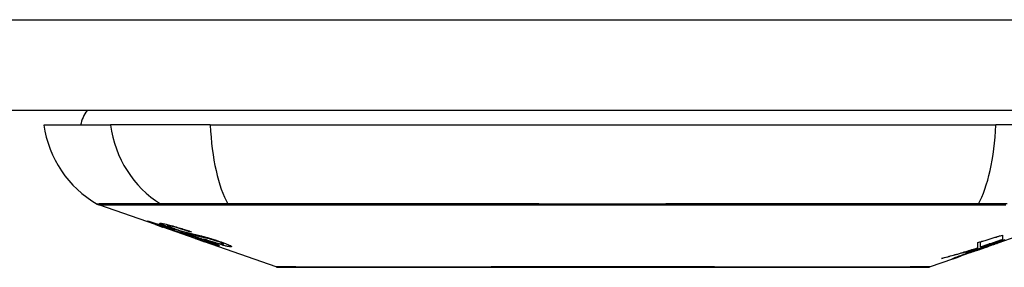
# Model space of a CAD drawing. Header units: inches. Extents: x 20 to 683, y 61 to 320.
# Tile 33 of 256: x 127.613 to 128.687, y 61.013 to 61.283. Entities that reach past the tile are written whole.
import ezdxf

# ---------------------------------------------------------------- set-up
doc = ezdxf.new("R2010")
doc.units = ezdxf.units.IN
doc.header["$MEASUREMENT"] = 0
doc.layers.add('Visible Edges(ANSI)', color=7, linetype='Continuous', lineweight=25)
doc.layers.add('Visible Tangent Edges(ANSI)', color=7, linetype='Continuous', lineweight=25)

msp = doc.modelspace()

# ---------------------------------------------------------------- linework, layer by layer
at = {"layer": 'Visible Edges(ANSI)'}
for p, q in [((164.0518, 61.1836), (92.4468, 61.1836)), ((127.6391, 61.1679), (127.7119, 61.1679)), ((127.8207, 61.1679), (127.7119, 61.1679)), ((127.8207, 61.1679), (128.678, 61.1679)), ((128.7868, 61.1679), (128.678, 61.1679)), ((127.7608, 61.0594), (127.699, 61.081)), ((127.7608, 61.0594), (127.7686, 61.0566)), ((127.7612, 61.06), (127.7612, 61.0608)), ((127.7686, 61.0566), (127.769, 61.0565)), ((127.8041, 61.0442), (127.769, 61.0565)), ((127.7744, 61.0579), (127.7744, 61.0592)), ((127.7818, 61.0537), (127.7818, 61.054)), ((128.6785, 61.0386), (128.7448, 61.0618)), ((127.7984, 61.0515), (127.7984, 61.0521)), ((127.8046, 61.044), (127.8143, 61.0406)), ((128.6856, 61.0425), (128.6772, 61.0396)), ((128.6851, 61.0479), (128.6851, 61.0429)), ((127.8925, 61.0133), (127.8143, 61.0406)), ((127.8216, 61.0393), (127.8216, 61.0401)), ((127.8352, 61.0382), (127.8352, 61.0395)), ((128.6785, 61.0386), (128.6371, 61.0241)), ((128.6571, 61.0328), (128.6571, 61.0336)), ((128.6578, 61.0317), (128.6578, 61.032)), ((128.6578, 61.0317), (128.6578, 61.0314)), ((128.6583, 61.034), (128.6583, 61.0397)), ((128.6611, 61.0348), (128.6611, 61.0405)), ((128.6699, 61.0357), (128.6699, 61.036)), ((128.6768, 61.0381), (128.6768, 61.0382)), ((128.6772, 61.0396), (128.6772, 61.0398)), ((128.6798, 61.0391), (128.6798, 61.0395)), ((128.682, 61.0403), (128.682, 61.0411)), ((128.6306, 61.0218), (128.6062, 61.0133)), ((128.6306, 61.0218), (128.6306, 61.0218)), ((128.6403, 61.0253), (128.6328, 61.0226)), ((128.6328, 61.0226), (128.6328, 61.0232)), ((128.6384, 61.0247), (128.6384, 61.0253)), ((128.6503, 61.0292), (128.6503, 61.0295)), ((128.6503, 61.0287), (128.6503, 61.0292))]:
    msp.add_line(p, q, dxfattribs=at)
at = {"layer": 'Visible Edges(ANSI)', "flags": 128}
for points in [[(127.7711, 61.0561), (127.7699, 61.0565), (127.7688, 61.0569), (127.7676, 61.0573), (127.7665, 61.0577), (127.7654, 61.0581), (127.7644, 61.0584), (127.7633, 61.0588), (127.7623, 61.0592), (127.7613, 61.0595), (127.7603, 61.0599), (127.7593, 61.0602), (127.7583, 61.0606), (127.7574, 61.061), (127.7565, 61.0613), (127.7557, 61.0616), (127.755, 61.0619), (127.7544, 61.0621), (127.7538, 61.0623), (127.7533, 61.0625), (127.7529, 61.0627), (127.7525, 61.0629), (127.7523, 61.0631), (127.7524, 61.0631), (127.7527, 61.0631)], [(127.7527, 61.0631), (127.7535, 61.0629), (127.7546, 61.0627), (127.7557, 61.0624), (127.757, 61.062), (127.7581, 61.0617), (127.7591, 61.0614), (127.7603, 61.061), (127.7616, 61.0606), (127.763, 61.0602), (127.7645, 61.0598), (127.766, 61.0593), (127.7674, 61.0588), (127.7689, 61.0583), (127.7702, 61.0579), (127.7715, 61.0575), (127.7727, 61.0571), (127.7739, 61.0567), (127.7751, 61.0563), (127.7763, 61.0559), (127.7775, 61.0555), (127.7787, 61.0551), (127.7799, 61.0547), (127.7811, 61.0543), (127.7823, 61.0539)], [(127.7616, 61.06), (127.7614, 61.06), (127.7613, 61.06), (127.7612, 61.06), (127.7612, 61.06), (127.7613, 61.0599), (127.7614, 61.0599), (127.7615, 61.0598), (127.7618, 61.0597), (127.7621, 61.0596), (127.7624, 61.0594), (127.7629, 61.0592), (127.7634, 61.059), (127.764, 61.0588), (127.7647, 61.0585), (127.7654, 61.0582), (127.7662, 61.058), (127.7669, 61.0577), (127.7675, 61.0575), (127.7682, 61.0573), (127.7688, 61.057), (127.7695, 61.0568), (127.7702, 61.0566), (127.7709, 61.0563), (127.7716, 61.0561)], [(127.7818, 61.0537), (127.7805, 61.0541), (127.7792, 61.0546), (127.7779, 61.055), (127.7766, 61.0554), (127.7754, 61.0558), (127.7741, 61.0562), (127.7729, 61.0566), (127.7718, 61.057), (127.7707, 61.0574), (127.7696, 61.0577), (127.7685, 61.058), (127.7676, 61.0583), (127.7667, 61.0586), (127.7659, 61.0588), (127.7652, 61.0591), (127.7646, 61.0592), (127.764, 61.0594), (127.7635, 61.0595), (127.763, 61.0597), (127.7627, 61.0598), (127.7623, 61.0598), (127.762, 61.0599), (127.7618, 61.06), (127.7616, 61.06)], [(127.781, 61.0546), (127.7782, 61.0556), (127.7756, 61.0565), (127.7734, 61.0574), (127.7717, 61.058), (127.7705, 61.0585), (127.7695, 61.0589), (127.7686, 61.0592), (127.7678, 61.0596), (127.7672, 61.0599), (127.7666, 61.0601), (127.7662, 61.0603), (127.7659, 61.0605), (127.7657, 61.0606), (127.7656, 61.0607), (127.7655, 61.0608), (127.7655, 61.0609), (127.7656, 61.0609), (127.7657, 61.0609), (127.7658, 61.0609), (127.7659, 61.061), (127.7662, 61.0609), (127.7664, 61.0609), (127.7667, 61.0609), (127.767, 61.0608)], [(127.767, 61.0608), (127.7678, 61.0607), (127.7688, 61.0605), (127.7699, 61.0603), (127.7711, 61.06), (127.7724, 61.0597), (127.7738, 61.0594), (127.7752, 61.0591), (127.7766, 61.0587), (127.7782, 61.0583), (127.7798, 61.0578), (127.7816, 61.0573), (127.7834, 61.0568), (127.7851, 61.0563), (127.7867, 61.0558), (127.7883, 61.0553), (127.7897, 61.0549), (127.791, 61.0545), (127.7924, 61.0541), (127.7937, 61.0536), (127.795, 61.0532), (127.7963, 61.0528), (127.7976, 61.0524), (127.7989, 61.0519), (127.8002, 61.0515)], [(127.791, 61.0493), (127.7903, 61.0496), (127.7895, 61.0498), (127.7886, 61.0501), (127.7878, 61.0504), (127.7868, 61.0507), (127.7859, 61.051), (127.7848, 61.0513), (127.7838, 61.0517), (127.7828, 61.052), (127.7819, 61.0523), (127.7809, 61.0526), (127.7801, 61.0529), (127.7793, 61.0532), (127.7785, 61.0535), (127.7778, 61.0537), (127.7771, 61.054), (127.7763, 61.0542), (127.7756, 61.0545), (127.7748, 61.0547), (127.7741, 61.055), (127.7734, 61.0553), (127.7726, 61.0555), (127.7719, 61.0558), (127.7711, 61.0561)], [(127.7716, 61.0561), (127.7723, 61.0558), (127.773, 61.0556), (127.7737, 61.0553), (127.7744, 61.0551), (127.7751, 61.0548), (127.7758, 61.0546), (127.7764, 61.0544), (127.7771, 61.0542), (127.7777, 61.054), (127.7782, 61.0538), (127.7787, 61.0536), (127.7791, 61.0535), (127.7796, 61.0533), (127.78, 61.0532), (127.7804, 61.0531), (127.7807, 61.053), (127.7811, 61.0528), (127.7815, 61.0527), (127.7818, 61.0526), (127.7821, 61.0525), (127.7824, 61.0524), (127.7827, 61.0523), (127.783, 61.0522), (127.7833, 61.0522)], [(127.7757, 61.0579), (127.7752, 61.0579), (127.7749, 61.058), (127.7746, 61.058), (127.7745, 61.0579), (127.7744, 61.0578), (127.7745, 61.0577), (127.7747, 61.0576), (127.7749, 61.0575), (127.7751, 61.0574), (127.7755, 61.0572), (127.7759, 61.0571), (127.7763, 61.0569), (127.7769, 61.0566), (127.7775, 61.0564), (127.778, 61.0562), (127.7786, 61.056), (127.7791, 61.0558), (127.7796, 61.0556), (127.7801, 61.0554), (127.7806, 61.0552), (127.7811, 61.055), (127.7816, 61.0549), (127.7822, 61.0547), (127.7828, 61.0545)], [(127.7984, 61.0515), (127.7977, 61.0517), (127.797, 61.0519), (127.7962, 61.0522), (127.7955, 61.0524), (127.7948, 61.0527), (127.794, 61.0529), (127.7933, 61.0531), (127.7926, 61.0534), (127.7918, 61.0536), (127.7911, 61.0538), (127.7904, 61.054), (127.7897, 61.0543), (127.789, 61.0545), (127.7882, 61.0547), (127.7872, 61.055), (127.7861, 61.0553), (127.7849, 61.0557), (127.7835, 61.0561), (127.782, 61.0565), (127.7805, 61.0568), (127.779, 61.0572), (127.7776, 61.0575), (127.7765, 61.0577), (127.7757, 61.0579)], [(127.8021, 61.0479), (127.8012, 61.0482), (127.8003, 61.0484), (127.7993, 61.0487), (127.7983, 61.049), (127.7973, 61.0493), (127.7962, 61.0496), (127.7951, 61.05), (127.7939, 61.0503), (127.7929, 61.0507), (127.7919, 61.051), (127.7909, 61.0513), (127.79, 61.0516), (127.7892, 61.0518), (127.7884, 61.0521), (127.7877, 61.0523), (127.7869, 61.0526), (127.7862, 61.0529), (127.7854, 61.0531), (127.7847, 61.0534), (127.7839, 61.0536), (127.7832, 61.0539), (127.7824, 61.0541), (127.7817, 61.0544), (127.781, 61.0546)], [(127.7823, 61.0539), (127.7823, 61.0539), (127.7823, 61.0539), (127.7822, 61.0538), (127.7822, 61.0538), (127.7822, 61.0538), (127.7822, 61.0538), (127.7822, 61.0538), (127.7821, 61.0538), (127.7821, 61.0538), (127.7821, 61.0538), (127.7821, 61.0538), (127.7821, 61.0538), (127.782, 61.0538), (127.782, 61.0538), (127.782, 61.0537), (127.782, 61.0537), (127.782, 61.0537), (127.7819, 61.0537), (127.7819, 61.0537), (127.7819, 61.0537), (127.7819, 61.0537), (127.7818, 61.0537), (127.7818, 61.0537), (127.7818, 61.0537)], [(127.7828, 61.0545), (127.7835, 61.0542), (127.7842, 61.054), (127.785, 61.0537), (127.7857, 61.0535), (127.7864, 61.0532), (127.7872, 61.053), (127.7879, 61.0527), (127.7886, 61.0525), (127.7892, 61.0523), (127.7897, 61.0522), (127.7902, 61.052), (127.7907, 61.0519), (127.7912, 61.0517), (127.7916, 61.0516), (127.792, 61.0515), (127.7924, 61.0514), (127.7929, 61.0512), (127.7932, 61.0511), (127.7936, 61.051), (127.794, 61.0509), (127.7944, 61.0508), (127.7947, 61.0507), (127.7951, 61.0506), (127.7954, 61.0506)], [(127.7833, 61.0522), (127.7836, 61.0521), (127.784, 61.0519), (127.7844, 61.0518), (127.7849, 61.0517), (127.7853, 61.0516), (127.7858, 61.0514), (127.7862, 61.0513), (127.7867, 61.0512), (127.7872, 61.051), (127.7877, 61.0509), (127.7883, 61.0508), (127.7888, 61.0506), (127.7893, 61.0505), (127.7899, 61.0503), (127.7904, 61.0502), (127.7909, 61.05), (127.7914, 61.0499), (127.792, 61.0498), (127.7925, 61.0496), (127.7931, 61.0495), (127.7937, 61.0493), (127.7943, 61.0491), (127.7949, 61.049), (127.7955, 61.0488)], [(127.8054, 61.0453), (127.8048, 61.0455), (127.8041, 61.0457), (127.8034, 61.0459), (127.8027, 61.0461), (127.8021, 61.0462), (127.8014, 61.0464), (127.8008, 61.0466), (127.8003, 61.0467), (127.7997, 61.0469), (127.7992, 61.047), (127.7988, 61.0471), (127.7983, 61.0472), (127.7978, 61.0474), (127.7974, 61.0475), (127.7969, 61.0476), (127.7964, 61.0478), (127.7958, 61.0479), (127.7952, 61.0481), (127.7946, 61.0483), (127.7939, 61.0485), (127.7932, 61.0487), (127.7925, 61.0489), (127.7917, 61.0491), (127.791, 61.0493)], [(127.7954, 61.0506), (127.7958, 61.0504), (127.7963, 61.0503), (127.7968, 61.0502), (127.7974, 61.0501), (127.798, 61.0499), (127.7986, 61.0498), (127.7992, 61.0496), (127.7998, 61.0495), (127.8005, 61.0493), (127.8012, 61.0492), (127.8019, 61.049), (127.8026, 61.0489), (127.8033, 61.0487), (127.804, 61.0485), (127.8047, 61.0484), (127.8054, 61.0482), (127.8061, 61.0481), (127.8068, 61.0479), (127.8075, 61.0477), (127.8082, 61.0476), (127.8089, 61.0474), (127.8097, 61.0472), (127.8104, 61.0471), (127.8112, 61.0469)], [(127.7955, 61.0488), (127.7962, 61.0486), (127.797, 61.0484), (127.7978, 61.0481), (127.7986, 61.0479), (127.7995, 61.0476), (127.8004, 61.0473), (127.8013, 61.047), (127.8023, 61.0467), (127.8032, 61.0465), (127.804, 61.0462), (127.8048, 61.0459), (127.8055, 61.0457), (127.8061, 61.0455), (127.8068, 61.0453), (127.8074, 61.0451), (127.808, 61.0449), (127.8087, 61.0447), (127.8093, 61.0445), (127.8099, 61.0442), (127.8106, 61.044), (127.8112, 61.0438), (127.8118, 61.0436), (127.8125, 61.0434), (127.8131, 61.0432)], [(127.8002, 61.0515), (127.8002, 61.0515), (127.8001, 61.0515), (127.8, 61.0515), (127.7999, 61.0515), (127.7999, 61.0515), (127.7998, 61.0515), (127.7997, 61.0515), (127.7996, 61.0515), (127.7996, 61.0515), (127.7995, 61.0515), (127.7994, 61.0515), (127.7993, 61.0515), (127.7993, 61.0515), (127.7992, 61.0515), (127.7991, 61.0515), (127.799, 61.0515), (127.799, 61.0515), (127.7989, 61.0515), (127.7988, 61.0515), (127.7987, 61.0515), (127.7987, 61.0515), (127.7986, 61.0515), (127.7985, 61.0515), (127.7984, 61.0515)], [(127.8205, 61.0436), (127.8198, 61.0438), (127.819, 61.044), (127.8182, 61.0442), (127.8174, 61.0444), (127.8166, 61.0445), (127.8158, 61.0447), (127.815, 61.0449), (127.8142, 61.0451), (127.8135, 61.0452), (127.8129, 61.0454), (127.8122, 61.0455), (127.8116, 61.0456), (127.811, 61.0458), (127.8103, 61.0459), (127.8097, 61.0461), (127.809, 61.0462), (127.8083, 61.0464), (127.8075, 61.0466), (127.8066, 61.0468), (127.8057, 61.047), (127.8048, 61.0472), (127.8039, 61.0474), (127.803, 61.0477), (127.8021, 61.0479)], [(127.8299, 61.0363), (127.8297, 61.0363), (127.8294, 61.0363), (127.8291, 61.0364), (127.8287, 61.0365), (127.8282, 61.0366), (127.8277, 61.0367), (127.8271, 61.0369), (127.8265, 61.0371), (127.8258, 61.0373), (127.825, 61.0375), (127.8241, 61.0378), (127.8229, 61.0382), (127.8214, 61.0386), (127.8198, 61.0392), (127.818, 61.0397), (127.8163, 61.0403), (127.8147, 61.0409), (127.8131, 61.0414), (127.8116, 61.0419), (127.81, 61.0425), (127.8085, 61.043), (127.8069, 61.0435), (127.8054, 61.0441), (127.8038, 61.0446)], [(127.8038, 61.0446), (127.8038, 61.0446), (127.8038, 61.0446), (127.8039, 61.0446), (127.8039, 61.0446), (127.8039, 61.0446), (127.8039, 61.0446), (127.804, 61.0446), (127.804, 61.0446), (127.804, 61.0446), (127.804, 61.0446), (127.8041, 61.0446), (127.8041, 61.0446), (127.8041, 61.0446), (127.8041, 61.0446), (127.8042, 61.0446), (127.8042, 61.0446), (127.8042, 61.0446), (127.8042, 61.0446), (127.8043, 61.0446), (127.8043, 61.0446), (127.8043, 61.0446), (127.8043, 61.0446), (127.8044, 61.0446), (127.8044, 61.0446)], [(127.8041, 61.0442), (127.8042, 61.0442), (127.8042, 61.0442), (127.8042, 61.0442), (127.8042, 61.0442), (127.8042, 61.0442), (127.8043, 61.0442), (127.8043, 61.0441), (127.8043, 61.0441), (127.8043, 61.0441), (127.8043, 61.0441), (127.8043, 61.0441), (127.8044, 61.0441), (127.8044, 61.0441), (127.8044, 61.0441), (127.8044, 61.0441), (127.8044, 61.0441), (127.8044, 61.0441), (127.8045, 61.0441), (127.8045, 61.0441), (127.8045, 61.0441), (127.8045, 61.0441), (127.8045, 61.0441), (127.8045, 61.0441), (127.8046, 61.044)], [(127.8044, 61.0446), (127.806, 61.0441), (127.8077, 61.0435), (127.8093, 61.0429), (127.8109, 61.0424), (127.8124, 61.0419), (127.8138, 61.0414), (127.8151, 61.041), (127.8161, 61.0407), (127.8168, 61.0404), (127.8173, 61.0403), (127.8178, 61.0401), (127.8182, 61.04), (127.8186, 61.0399), (127.819, 61.0398), (127.8193, 61.0397), (127.8196, 61.0396), (127.8199, 61.0395), (127.8202, 61.0395), (127.8204, 61.0394), (127.8206, 61.0394), (127.8208, 61.0393), (127.8209, 61.0393), (127.8211, 61.0393), (127.8212, 61.0393)], [(127.8125, 61.043), (127.8122, 61.0431), (127.8118, 61.0432), (127.8115, 61.0433), (127.8112, 61.0434), (127.8109, 61.0435), (127.8106, 61.0436), (127.8103, 61.0437), (127.81, 61.0438), (127.8097, 61.0439), (127.8094, 61.044), (127.809, 61.0441), (127.8087, 61.0442), (127.8084, 61.0443), (127.8081, 61.0444), (127.8079, 61.0445), (127.8076, 61.0446), (127.8073, 61.0447), (127.807, 61.0448), (127.8067, 61.0449), (127.8065, 61.045), (127.8062, 61.045), (127.8059, 61.0451), (127.8057, 61.0452), (127.8054, 61.0453)], [(127.8112, 61.0469), (127.812, 61.0467), (127.8129, 61.0464), (127.8138, 61.0462), (127.8147, 61.046), (127.8157, 61.0457), (127.8167, 61.0454), (127.8177, 61.0451), (127.8187, 61.0448), (127.8197, 61.0446), (127.8205, 61.0443), (127.8213, 61.0441), (127.8221, 61.0438), (127.8228, 61.0436), (127.8234, 61.0434), (127.8241, 61.0432), (127.8247, 61.043), (127.8253, 61.0428), (127.826, 61.0426), (127.8266, 61.0424), (127.8272, 61.0422), (127.8279, 61.042), (127.8285, 61.0418), (127.8291, 61.0416), (127.8298, 61.0414)], [(127.8212, 61.0393), (127.8213, 61.0393), (127.8214, 61.0393), (127.8214, 61.0393), (127.8215, 61.0393), (127.8215, 61.0393), (127.8216, 61.0393), (127.8216, 61.0393), (127.8216, 61.0393), (127.8216, 61.0394), (127.8216, 61.0394), (127.8215, 61.0394), (127.8215, 61.0395), (127.8214, 61.0395), (127.8213, 61.0396), (127.8211, 61.0397), (127.821, 61.0397), (127.8208, 61.0398), (127.8206, 61.0399), (127.8201, 61.0401), (127.8192, 61.0405), (127.8178, 61.041), (127.8162, 61.0416), (127.8144, 61.0423), (127.8125, 61.043)], [(127.8423, 61.0351), (127.8419, 61.0352), (127.8413, 61.0353), (127.8407, 61.0353), (127.8401, 61.0355), (127.8394, 61.0356), (127.8386, 61.0358), (127.8377, 61.0359), (127.8368, 61.0362), (127.8358, 61.0364), (127.8347, 61.0367), (127.8334, 61.0371), (127.8319, 61.0375), (127.8302, 61.038), (127.8284, 61.0385), (127.8266, 61.0391), (127.8249, 61.0396), (127.8233, 61.0401), (127.8218, 61.0406), (127.8203, 61.0411), (127.8189, 61.0416), (127.8174, 61.0421), (127.8159, 61.0426), (127.8145, 61.0431), (127.813, 61.0436)], [(127.813, 61.0436), (127.8131, 61.0436), (127.8132, 61.0435), (127.8133, 61.0435), (127.8133, 61.0435), (127.8134, 61.0435), (127.8135, 61.0435), (127.8136, 61.0435), (127.8137, 61.0435), (127.8137, 61.0435), (127.8138, 61.0435), (127.8139, 61.0435), (127.814, 61.0435), (127.8141, 61.0435), (127.8141, 61.0435), (127.8142, 61.0435), (127.8143, 61.0435), (127.8144, 61.0434), (127.8144, 61.0434), (127.8145, 61.0434), (127.8146, 61.0434), (127.8147, 61.0434), (127.8148, 61.0434), (127.8148, 61.0434), (127.8149, 61.0434)], [(127.8131, 61.0432), (127.8185, 61.0413), (127.8231, 61.0396), (127.8257, 61.0386), (127.8267, 61.0382), (127.8275, 61.0378), (127.8282, 61.0376), (127.8287, 61.0373), (127.829, 61.0371), (127.8293, 61.037), (127.8295, 61.0369), (127.8297, 61.0368), (127.8299, 61.0367), (127.83, 61.0366), (127.8301, 61.0365), (127.8302, 61.0365), (127.8303, 61.0364), (127.8303, 61.0364), (127.8303, 61.0363), (127.8303, 61.0363), (127.8303, 61.0363), (127.8302, 61.0363), (127.8301, 61.0362), (127.83, 61.0362), (127.8299, 61.0363)], [(127.8149, 61.0434), (127.8162, 61.043), (127.8175, 61.0425), (127.8189, 61.0421), (127.8202, 61.0417), (127.8215, 61.0412), (127.8228, 61.0408), (127.824, 61.0404), (127.8252, 61.0401), (127.8263, 61.0397), (127.8273, 61.0395), (127.8282, 61.0392), (127.8289, 61.039), (127.8295, 61.0389), (127.83, 61.0387), (127.8305, 61.0386), (127.831, 61.0385), (127.8315, 61.0384), (127.8319, 61.0383), (127.8323, 61.0382), (127.8326, 61.0382), (127.833, 61.0381), (127.8333, 61.0381), (127.8336, 61.0381), (127.8338, 61.038)], [(127.8278, 61.0413), (127.8275, 61.0414), (127.8272, 61.0415), (127.8269, 61.0416), (127.8266, 61.0417), (127.8262, 61.0418), (127.8259, 61.0419), (127.8256, 61.042), (127.8253, 61.0421), (127.825, 61.0422), (127.8247, 61.0423), (127.8244, 61.0424), (127.8241, 61.0425), (127.8238, 61.0426), (127.8234, 61.0427), (127.8231, 61.0428), (127.8228, 61.0429), (127.8225, 61.043), (127.8222, 61.0431), (127.822, 61.0432), (127.8217, 61.0432), (127.8214, 61.0433), (127.8211, 61.0434), (127.8208, 61.0435), (127.8205, 61.0436)], [(128.6583, 61.0397), (128.6595, 61.04), (128.6606, 61.0404), (128.6617, 61.0407), (128.6628, 61.0411), (128.6639, 61.0414), (128.665, 61.0417), (128.6662, 61.0421), (128.6673, 61.0424), (128.6684, 61.0428), (128.6695, 61.0431), (128.6706, 61.0434), (128.6717, 61.0438), (128.6729, 61.0441), (128.674, 61.0445), (128.6751, 61.0448), (128.6762, 61.0451), (128.6773, 61.0455), (128.6784, 61.0458), (128.6795, 61.0462), (128.6806, 61.0465), (128.6818, 61.0469), (128.6829, 61.0472), (128.684, 61.0476), (128.6851, 61.0479)], [(128.6851, 61.0429), (128.6841, 61.0425), (128.6831, 61.0422), (128.6821, 61.0419), (128.6811, 61.0415), (128.6801, 61.0412), (128.6791, 61.0409), (128.6781, 61.0405), (128.6771, 61.0402), (128.6761, 61.0398), (128.6751, 61.0395), (128.6741, 61.0392), (128.6731, 61.0388), (128.6721, 61.0385), (128.6711, 61.0382), (128.6701, 61.0378), (128.6691, 61.0375), (128.6681, 61.0372), (128.6671, 61.0368), (128.6661, 61.0365), (128.6651, 61.0361), (128.6641, 61.0358), (128.6631, 61.0355), (128.6621, 61.0351), (128.6611, 61.0348)], [(128.6611, 61.0348), (128.6621, 61.0351), (128.6631, 61.0354), (128.6642, 61.0358), (128.6652, 61.0361), (128.6662, 61.0364), (128.6672, 61.0367), (128.6683, 61.037), (128.6693, 61.0373), (128.6703, 61.0377), (128.6713, 61.038), (128.6723, 61.0383), (128.6734, 61.0386), (128.6744, 61.039), (128.6754, 61.0393), (128.6764, 61.0396), (128.6775, 61.0399), (128.6785, 61.0402), (128.6795, 61.0406), (128.6805, 61.0409), (128.6815, 61.0412), (128.6825, 61.0415), (128.6836, 61.0419), (128.6846, 61.0422), (128.6856, 61.0425)], [(128.6772, 61.0396), (128.6782, 61.0399), (128.6792, 61.0402), (128.6801, 61.0405), (128.6811, 61.0408), (128.6821, 61.0411), (128.6831, 61.0414), (128.684, 61.0417), (128.685, 61.0421), (128.686, 61.0424), (128.687, 61.0427), (128.688, 61.043)], [(127.8338, 61.038), (127.834, 61.038), (127.8342, 61.038), (127.8344, 61.038), (127.8345, 61.038), (127.8347, 61.038), (127.8348, 61.038), (127.8349, 61.038), (127.835, 61.038), (127.8351, 61.0381), (127.8352, 61.0381), (127.8352, 61.0381), (127.8352, 61.0382), (127.8352, 61.0382), (127.8351, 61.0383), (127.835, 61.0384), (127.8348, 61.0385), (127.8345, 61.0387), (127.834, 61.0389), (127.8333, 61.0392), (127.8325, 61.0396), (127.8315, 61.04), (127.8304, 61.0404), (127.8291, 61.0409), (127.8278, 61.0413)], [(127.8298, 61.0414), (127.8326, 61.0404), (127.8352, 61.0395), (127.8373, 61.0387), (127.8389, 61.0381), (127.8399, 61.0377), (127.8407, 61.0373), (127.8415, 61.037), (127.8421, 61.0367), (127.8427, 61.0364), (127.8431, 61.0361), (127.8434, 61.0359), (127.8436, 61.0358), (127.8438, 61.0356), (127.8439, 61.0355), (127.8439, 61.0354), (127.8439, 61.0353), (127.8438, 61.0352), (127.8437, 61.0352), (127.8436, 61.0351), (127.8434, 61.0351), (127.8432, 61.0351), (127.8429, 61.0351), (127.8427, 61.0351), (127.8423, 61.0351)], [(128.6186, 61.0224), (128.6203, 61.0228), (128.6219, 61.0233), (128.6236, 61.0237), (128.6252, 61.0242), (128.6269, 61.0247), (128.6286, 61.0252), (128.6302, 61.0256), (128.6319, 61.0261), (128.6336, 61.0266), (128.6352, 61.0271), (128.6369, 61.0275), (128.6385, 61.028), (128.6402, 61.0285), (128.6419, 61.029), (128.6435, 61.0295), (128.6452, 61.03), (128.6468, 61.0305), (128.6485, 61.031), (128.6501, 61.0315), (128.6518, 61.032), (128.6534, 61.0325), (128.6551, 61.033), (128.6567, 61.0335), (128.6583, 61.034)], [(128.6571, 61.0328), (128.6555, 61.0323), (128.6539, 61.0318), (128.6523, 61.0314), (128.6507, 61.0309), (128.6491, 61.0304), (128.6475, 61.03), (128.6459, 61.0295), (128.6443, 61.0291), (128.6427, 61.0286), (128.6411, 61.0282), (128.6395, 61.0277), (128.6379, 61.0273), (128.6363, 61.0269), (128.6347, 61.0264), (128.6331, 61.026), (128.6315, 61.0256), (128.6299, 61.0252), (128.6283, 61.0248), (128.6267, 61.0244), (128.6251, 61.0239), (128.6234, 61.0235), (128.6218, 61.0231), (128.6202, 61.0227), (128.6186, 61.0224)], [(128.682, 61.0403), (128.6805, 61.0398), (128.6789, 61.0393), (128.6774, 61.0388), (128.6759, 61.0384), (128.6744, 61.0379), (128.6729, 61.0374), (128.6713, 61.0369), (128.6698, 61.0364), (128.6683, 61.0359), (128.6668, 61.0354), (128.6652, 61.0349), (128.6637, 61.0344), (128.6622, 61.0339), (128.6606, 61.0334), (128.6591, 61.033), (128.6575, 61.0325), (128.656, 61.032), (128.6545, 61.0315), (128.6529, 61.031), (128.6514, 61.0306), (128.6499, 61.0301), (128.6483, 61.0296), (128.6468, 61.0291), (128.6453, 61.0287)], [(128.6453, 61.0287), (128.6458, 61.0288), (128.6463, 61.029), (128.6467, 61.0292), (128.6472, 61.0294), (128.6477, 61.0295), (128.6482, 61.0297), (128.6487, 61.0299), (128.6492, 61.03), (128.6497, 61.0302), (128.6502, 61.0304), (128.6507, 61.0305), (128.6512, 61.0307), (128.6517, 61.0309), (128.6522, 61.0311), (128.6527, 61.0312), (128.6532, 61.0314), (128.6536, 61.0316), (128.6541, 61.0317), (128.6546, 61.0319), (128.6551, 61.0321), (128.6556, 61.0322), (128.6561, 61.0324), (128.6566, 61.0326), (128.6571, 61.0328)], [(128.6483, 61.0288), (128.6494, 61.0291), (128.6504, 61.0295), (128.6514, 61.0298), (128.6524, 61.0302), (128.6534, 61.0305), (128.6543, 61.0308), (128.6553, 61.0312), (128.6563, 61.0315), (128.6573, 61.0318), (128.6582, 61.0321), (128.6592, 61.0324), (128.6601, 61.0328), (128.661, 61.0331), (128.6619, 61.0334), (128.6628, 61.0337), (128.6637, 61.034), (128.6646, 61.0342), (128.6654, 61.0345), (128.6663, 61.0348), (128.6671, 61.0351), (128.6679, 61.0353), (128.6687, 61.0356), (128.6694, 61.0358), (128.6702, 61.0361)], [(128.6693, 61.0354), (128.6686, 61.0351), (128.6678, 61.0348), (128.6671, 61.0346), (128.6663, 61.0343), (128.6655, 61.034), (128.6647, 61.0337), (128.6639, 61.0335), (128.6631, 61.0332), (128.6623, 61.0329), (128.6615, 61.0326), (128.6607, 61.0323), (128.6598, 61.0321), (128.659, 61.0318), (128.6582, 61.0315), (128.6574, 61.0312), (128.6566, 61.0309), (128.6558, 61.0306), (128.655, 61.0304), (128.6542, 61.0301), (128.6534, 61.0298), (128.6526, 61.0295), (128.6519, 61.0293), (128.6511, 61.029), (128.6503, 61.0287)], [(128.6693, 61.0356), (128.6691, 61.0355), (128.6688, 61.0354), (128.6686, 61.0353), (128.6682, 61.0352), (128.6679, 61.0351), (128.6675, 61.035), (128.6671, 61.0349), (128.6667, 61.0347), (128.6663, 61.0346), (128.6658, 61.0344), (128.6653, 61.0343), (128.6648, 61.0341), (128.6643, 61.0339), (128.6638, 61.0337), (128.6632, 61.0336), (128.6627, 61.0334), (128.6621, 61.0332), (128.6615, 61.033), (128.6609, 61.0328), (128.6603, 61.0326), (128.6597, 61.0324), (128.6591, 61.0322), (128.6585, 61.0319), (128.6578, 61.0317)], [(128.6578, 61.0314), (128.6583, 61.0316), (128.6587, 61.0317), (128.6591, 61.0319), (128.6596, 61.032), (128.66, 61.0322), (128.6605, 61.0323), (128.6609, 61.0325), (128.6614, 61.0326), (128.6618, 61.0328), (128.6623, 61.033), (128.6627, 61.0331), (128.6632, 61.0333), (128.6636, 61.0334), (128.6641, 61.0336), (128.6645, 61.0337), (128.6649, 61.0339), (128.6653, 61.034), (128.6657, 61.0342), (128.6661, 61.0343), (128.6665, 61.0345), (128.6669, 61.0346), (128.6672, 61.0347), (128.6675, 61.0348), (128.6678, 61.0349)], [(128.6678, 61.0349), (128.6681, 61.035), (128.6683, 61.0351), (128.6685, 61.0352), (128.6687, 61.0352), (128.6689, 61.0353), (128.669, 61.0354), (128.6692, 61.0354), (128.6693, 61.0355), (128.6695, 61.0355), (128.6696, 61.0356), (128.6697, 61.0356), (128.6697, 61.0356), (128.6698, 61.0357), (128.6698, 61.0357), (128.6699, 61.0357), (128.6699, 61.0357), (128.6699, 61.0357), (128.6698, 61.0357), (128.6698, 61.0357), (128.6697, 61.0357), (128.6697, 61.0357), (128.6696, 61.0356), (128.6695, 61.0356), (128.6693, 61.0356)], [(128.6768, 61.0381), (128.6768, 61.038), (128.6767, 61.038), (128.6766, 61.038), (128.6764, 61.0379), (128.6763, 61.0378), (128.6761, 61.0378), (128.6759, 61.0377), (128.6756, 61.0376), (128.6754, 61.0375), (128.6751, 61.0374), (128.6748, 61.0373), (128.6745, 61.0372), (128.6741, 61.0371), (128.6738, 61.0369), (128.6734, 61.0368), (128.673, 61.0367), (128.6726, 61.0365), (128.6722, 61.0364), (128.6717, 61.0362), (128.6713, 61.0361), (128.6708, 61.0359), (128.6703, 61.0357), (128.6698, 61.0356), (128.6693, 61.0354)], [(128.6702, 61.0361), (128.6708, 61.0363), (128.6714, 61.0365), (128.672, 61.0367), (128.6726, 61.0369), (128.6732, 61.037), (128.6737, 61.0372), (128.6741, 61.0373), (128.6746, 61.0375), (128.675, 61.0376), (128.6754, 61.0377), (128.6757, 61.0378), (128.676, 61.0379), (128.6763, 61.038), (128.6766, 61.0381), (128.6768, 61.0381), (128.6769, 61.0382), (128.6771, 61.0382), (128.6771, 61.0382), (128.6772, 61.0382), (128.6772, 61.0382), (128.6772, 61.0382), (128.6771, 61.0382), (128.677, 61.0381), (128.6768, 61.0381)], [(128.6723, 61.0369), (128.6728, 61.037), (128.6732, 61.0372), (128.6736, 61.0373), (128.674, 61.0374), (128.6744, 61.0376), (128.6748, 61.0377), (128.6752, 61.0379), (128.6756, 61.038), (128.676, 61.0382), (128.6764, 61.0383), (128.6768, 61.0385), (128.6772, 61.0386), (128.6776, 61.0388), (128.678, 61.0389), (128.6784, 61.039), (128.6788, 61.0392), (128.6792, 61.0393), (128.6796, 61.0395), (128.68, 61.0396), (128.6804, 61.0398), (128.6808, 61.0399), (128.6812, 61.0401), (128.6816, 61.0402), (128.682, 61.0403)], [(128.6791, 61.0388), (128.6793, 61.0389), (128.6795, 61.039), (128.6796, 61.0391), (128.6797, 61.0391), (128.6798, 61.0391), (128.6798, 61.0391), (128.6797, 61.0391), (128.6796, 61.0391), (128.6795, 61.0391), (128.6793, 61.039), (128.6791, 61.039), (128.6788, 61.0389), (128.6785, 61.0388), (128.6781, 61.0387), (128.6777, 61.0386), (128.6773, 61.0384), (128.6768, 61.0383), (128.6763, 61.0381), (128.6757, 61.0379), (128.6751, 61.0377), (128.6745, 61.0375), (128.6738, 61.0373), (128.6731, 61.0371), (128.6723, 61.0369)], [(128.6874, 61.0418), (128.6864, 61.0414), (128.6853, 61.0411), (128.6843, 61.0407), (128.6833, 61.0403), (128.6822, 61.0399), (128.6812, 61.0396), (128.6801, 61.0392), (128.6791, 61.0388)], [(128.6306, 61.0218), (128.6309, 61.0219), (128.6311, 61.022), (128.6314, 61.0221), (128.6317, 61.0222), (128.632, 61.0223), (128.6322, 61.0224), (128.6325, 61.0225), (128.6328, 61.0226), (128.633, 61.0227), (128.6333, 61.0228), (128.6336, 61.0229), (128.6339, 61.023), (128.6341, 61.0231), (128.6344, 61.0231), (128.6347, 61.0232), (128.6349, 61.0233), (128.6352, 61.0234), (128.6355, 61.0235), (128.6358, 61.0236), (128.636, 61.0237), (128.6363, 61.0238), (128.6366, 61.0239), (128.6368, 61.024), (128.6371, 61.0241)], [(128.6328, 61.0226), (128.6326, 61.0226), (128.6323, 61.0225), (128.6321, 61.0224), (128.6319, 61.0223), (128.6317, 61.0223), (128.6315, 61.0222), (128.6313, 61.0222), (128.6311, 61.0221), (128.631, 61.0221), (128.6309, 61.0221), (128.6308, 61.022), (128.6307, 61.022), (128.6306, 61.022), (128.6306, 61.022), (128.6306, 61.022), (128.6306, 61.0221), (128.6306, 61.0221), (128.6306, 61.0221), (128.6306, 61.0221), (128.6307, 61.0222), (128.6308, 61.0222), (128.6309, 61.0223), (128.631, 61.0223), (128.6311, 61.0224)], [(128.6311, 61.0224), (128.6313, 61.0225), (128.6315, 61.0226), (128.6319, 61.0228), (128.6322, 61.0229), (128.6327, 61.0231), (128.6332, 61.0233), (128.6337, 61.0235), (128.6343, 61.0237), (128.635, 61.024), (128.6356, 61.0243), (128.6364, 61.0245), (128.6372, 61.0248), (128.638, 61.0251), (128.6388, 61.0254), (128.6397, 61.0257), (128.6406, 61.0261), (128.6415, 61.0264), (128.6424, 61.0267), (128.6434, 61.0271), (128.6444, 61.0274), (128.6454, 61.0278), (128.6464, 61.0281), (128.6474, 61.0284), (128.6483, 61.0288)], [(128.6408, 61.0258), (128.6405, 61.0256), (128.6401, 61.0255), (128.6398, 61.0254), (128.6396, 61.0252), (128.6393, 61.0251), (128.6391, 61.025), (128.6389, 61.025), (128.6387, 61.0249), (128.6386, 61.0248), (128.6385, 61.0248), (128.6384, 61.0247), (128.6384, 61.0247), (128.6384, 61.0247), (128.6384, 61.0247), (128.6385, 61.0247), (128.6386, 61.0247), (128.6387, 61.0247), (128.6388, 61.0248), (128.639, 61.0248), (128.6392, 61.0249), (128.6395, 61.025), (128.6397, 61.0251), (128.64, 61.0252), (128.6403, 61.0253)], [(128.6503, 61.0292), (128.6499, 61.029), (128.6494, 61.0288), (128.649, 61.0287), (128.6485, 61.0285), (128.648, 61.0284), (128.6476, 61.0282), (128.6471, 61.028), (128.6466, 61.0279), (128.6462, 61.0277), (128.6457, 61.0276), (128.6453, 61.0274), (128.6449, 61.0272), (128.6444, 61.0271), (128.644, 61.0269), (128.6436, 61.0268), (128.6432, 61.0267), (128.6429, 61.0265), (128.6425, 61.0264), (128.6422, 61.0263), (128.6419, 61.0262), (128.6416, 61.026), (128.6413, 61.0259), (128.6411, 61.0258), (128.6408, 61.0258)], [(127.8941, 61.013), (127.8946, 61.013), (127.8959, 61.013), (127.898, 61.013), (127.901, 61.013), (127.9048, 61.0129), (127.9094, 61.0129), (127.9149, 61.0129), (127.9212, 61.0129), (127.9283, 61.0129), (127.9361, 61.0129), (127.9447, 61.0129), (127.954, 61.0128), (127.964, 61.0128), (127.9747, 61.0128), (127.986, 61.0128), (127.998, 61.0128), (128.0106, 61.0128), (128.0237, 61.0128), (128.0374, 61.0128), (128.0516, 61.0128), (128.0663, 61.0129), (128.0814, 61.0129), (128.097, 61.0129), (128.113, 61.0129), (128.1294, 61.0129), (128.146, 61.0129), (128.1629, 61.0129), (128.1799, 61.013), (128.197, 61.013), (128.2143, 61.013), (128.2317, 61.013), (128.2492, 61.013), (128.2667, 61.013), (128.2842, 61.013), (128.3015, 61.013), (128.3187, 61.013), (128.3356, 61.0129), (128.3524, 61.0129), (128.369, 61.0129), (128.3854, 61.0129), (128.4014, 61.0129), (128.417, 61.0129), (128.4322, 61.0129), (128.447, 61.0128), (128.4612, 61.0128), (128.4749, 61.0128), (128.4881, 61.0128), (128.5007, 61.0128), (128.5126, 61.0128), (128.524, 61.0128), (128.5347, 61.0128), (128.5447, 61.0128), (128.554, 61.0129), (128.5626, 61.0129), (128.5704, 61.0129), (128.5775, 61.0129), (128.5838, 61.0129), (128.5893, 61.0129), (128.5939, 61.0129), (128.5977, 61.013), (128.6007, 61.013), (128.6028, 61.013), (128.6041, 61.013), (128.6045, 61.013)]]:
    msp.add_lwpolyline(points, dxfattribs=at)
at = {"layer": 'Visible Edges(ANSI)'}
for centre, radius, start, end in [((127.7178, 61.16), 0.0394, 143.1301, 168.463), ((127.7561, 61.1842), 0.1181, 187.9413, 240.1831), ((127.7022, 61.0903), 0.00984, 240.1831, 250.71), ((127.8942, 61.0179), 0.00492, 250.71, 269.8269), ((128.6045, 61.0179), 0.00492, 270.1731, 289.29)]:
    msp.add_arc(centre, radius, start, end, dxfattribs=at)
at = {"layer": 'Visible Tangent Edges(ANSI)'}
for p, q in [((92.4468, 61.2826), (164.0518, 61.2826)), ((127.7686, 61.081), (127.7688, 61.081)), ((127.8405, 61.081), (127.841, 61.081)), ((128.6577, 61.081), (128.6581, 61.081)), ((127.7616, 61.06), (127.7616, 61.0607)), ((127.7711, 61.0561), (127.7711, 61.0562)), ((127.7757, 61.0579), (127.7757, 61.0589)), ((127.781, 61.0546), (127.781, 61.0551)), ((127.791, 61.0493), (127.791, 61.05)), ((127.8021, 61.0479), (127.8021, 61.049)), ((127.8054, 61.0453), (127.8054, 61.0457)), ((127.8125, 61.043), (127.8125, 61.0434)), ((127.8205, 61.0436), (127.8205, 61.0443)), ((127.8278, 61.0413), (127.8278, 61.042)), ((127.8299, 61.0363), (127.8299, 61.0367)), ((127.8423, 61.0351), (127.8423, 61.0366)), ((128.6693, 61.0356), (128.6693, 61.0358)), ((128.6693, 61.0354), (128.6693, 61.0355)), ((128.6408, 61.0258), (128.6408, 61.0262))]:
    msp.add_line(p, q, dxfattribs=at)
at = {"layer": 'Visible Tangent Edges(ANSI)', "flags": 128}
for points in [[(127.7665, 61.0819), (127.761, 61.0819), (127.7556, 61.0819), (127.7505, 61.0819), (127.7456, 61.0819), (127.7409, 61.0819), (127.7364, 61.0819), (127.7322, 61.0819), (127.7283, 61.0818), (127.7245, 61.0818), (127.721, 61.0818), (127.7178, 61.0818), (127.7148, 61.0818), (127.712, 61.0818), (127.7094, 61.0818), (127.7071, 61.0818), (127.7051, 61.0818), (127.7033, 61.0818), (127.7017, 61.0818), (127.7004, 61.0818), (127.6993, 61.0818), (127.6984, 61.0817), (127.6978, 61.0817), (127.6975, 61.0817), (127.6974, 61.0817)], [(127.699, 61.081), (127.6991, 61.081), (127.6995, 61.081), (127.7001, 61.081), (127.7009, 61.081), (127.702, 61.081), (127.7034, 61.081), (127.705, 61.081), (127.7068, 61.081), (127.7089, 61.081), (127.7112, 61.081), (127.7137, 61.081), (127.7165, 61.081), (127.7196, 61.081), (127.7229, 61.081), (127.7264, 61.081), (127.7302, 61.081), (127.7342, 61.081), (127.7384, 61.081), (127.7429, 61.081), (127.7476, 61.081), (127.7525, 61.081), (127.7576, 61.081), (127.763, 61.081), (127.7686, 61.081)], [(127.8398, 61.0819), (127.8356, 61.082), (127.8314, 61.082), (127.8274, 61.082), (127.8234, 61.082), (127.8195, 61.082), (127.8156, 61.082), (127.8119, 61.082), (127.8082, 61.082), (127.8047, 61.082), (127.8012, 61.082), (127.7979, 61.082), (127.7947, 61.082), (127.7916, 61.082), (127.7886, 61.082), (127.7858, 61.082), (127.7831, 61.082), (127.7805, 61.082), (127.778, 61.082), (127.7758, 61.082), (127.7736, 61.082), (127.7716, 61.082), (127.7698, 61.082), (127.7681, 61.082), (127.7665, 61.0819)], [(127.7688, 61.081), (127.7703, 61.081), (127.772, 61.081), (127.7739, 61.081), (127.7758, 61.081), (127.778, 61.081), (127.7802, 61.081), (127.7826, 61.081), (127.7852, 61.081), (127.7878, 61.081), (127.7906, 61.081), (127.7935, 61.081), (127.7966, 61.081), (127.7997, 61.081), (127.803, 61.081), (127.8063, 61.081), (127.8098, 61.081), (127.8133, 61.081), (127.817, 61.081), (127.8207, 61.081), (127.8245, 61.081), (127.8284, 61.081), (127.8324, 61.081), (127.8364, 61.081), (127.8405, 61.081)], [(128.6589, 61.0819), (128.626, 61.0819), (128.5927, 61.0819), (128.559, 61.0819), (128.5251, 61.0818), (128.491, 61.0818), (128.4566, 61.0818), (128.4221, 61.0818), (128.3875, 61.0818), (128.3528, 61.0818), (128.318, 61.0818), (128.2833, 61.0817), (128.2486, 61.0817), (128.2138, 61.0817), (128.1791, 61.0818), (128.1445, 61.0818), (128.1099, 61.0818), (128.0754, 61.0818), (128.0412, 61.0818), (128.007, 61.0818), (127.9731, 61.0818), (127.9394, 61.0819), (127.9059, 61.0819), (127.8727, 61.0819), (127.8398, 61.0819)], [(127.841, 61.081), (127.8738, 61.081), (127.9069, 61.081), (127.9402, 61.081), (127.9738, 61.081), (128.0077, 61.081), (128.0417, 61.081), (128.0759, 61.081), (128.1103, 61.081), (128.1447, 61.081), (128.1793, 61.081), (128.2139, 61.081), (128.2486, 61.081), (128.2832, 61.081), (128.3178, 61.081), (128.3525, 61.081), (128.3871, 61.081), (128.4217, 61.081), (128.4561, 61.081), (128.4903, 61.081), (128.5244, 61.081), (128.5582, 61.081), (128.5917, 61.081), (128.6248, 61.081), (128.6577, 61.081)], [(128.6581, 61.081), (128.6622, 61.081), (128.6663, 61.081), (128.6702, 61.081), (128.6741, 61.081), (128.678, 61.081), (128.6817, 61.081), (128.6853, 61.081), (128.6889, 61.081)], [(128.6904, 61.082), (128.6868, 61.082), (128.6831, 61.082), (128.6792, 61.082), (128.6753, 61.082), (128.6713, 61.082), (128.6673, 61.082), (128.6631, 61.082), (128.6589, 61.0819)], [(127.9759, 61.013), (127.9694, 61.013), (127.9631, 61.013), (127.957, 61.013), (127.9512, 61.013), (127.9457, 61.013), (127.9404, 61.0131), (127.9354, 61.0131), (127.9306, 61.0131), (127.9261, 61.0131), (127.9218, 61.0131), (127.9178, 61.0131), (127.9141, 61.0132), (127.9107, 61.0132), (127.9076, 61.0132), (127.9047, 61.0132), (127.9022, 61.0132), (127.8999, 61.0132), (127.898, 61.0132), (127.8963, 61.0132), (127.895, 61.0132), (127.8939, 61.0132), (127.8932, 61.0133), (127.8927, 61.0133), (127.8926, 61.0133)], [(128.0205, 61.013), (128.0185, 61.0129), (128.0165, 61.0129), (128.0145, 61.0129), (128.0125, 61.0129), (128.0106, 61.0129), (128.0086, 61.0129), (128.0067, 61.0129), (128.0048, 61.0129), (128.0029, 61.0129), (128.001, 61.0129), (127.9991, 61.0129), (127.9972, 61.0129), (127.9954, 61.0129), (127.9935, 61.0129), (127.9917, 61.0129), (127.9899, 61.0129), (127.9881, 61.0129), (127.9863, 61.0129), (127.9845, 61.0129), (127.9828, 61.0129), (127.981, 61.0129), (127.9793, 61.0129), (127.9776, 61.0129), (127.9759, 61.013)], [(128.4782, 61.013), (128.462, 61.013), (128.4451, 61.013), (128.4274, 61.0131), (128.4092, 61.0131), (128.3904, 61.0131), (128.3711, 61.0132), (128.3514, 61.0132), (128.3314, 61.0132), (128.3111, 61.0132), (128.2906, 61.0132), (128.27, 61.0133), (128.2492, 61.0133), (128.2285, 61.0133), (128.2078, 61.0132), (128.1873, 61.0132), (128.167, 61.0132), (128.1469, 61.0132), (128.1273, 61.0132), (128.108, 61.0131), (128.0893, 61.0131), (128.0711, 61.0131), (128.0535, 61.013), (128.0366, 61.013), (128.0205, 61.013)], [(128.5228, 61.013), (128.5211, 61.0129), (128.5194, 61.0129), (128.5177, 61.0129), (128.5159, 61.0129), (128.5142, 61.0129), (128.5124, 61.0129), (128.5106, 61.0129), (128.5088, 61.0129), (128.507, 61.0129), (128.5052, 61.0129), (128.5033, 61.0129), (128.5015, 61.0129), (128.4996, 61.0129), (128.4977, 61.0129), (128.4959, 61.0129), (128.4939, 61.0129), (128.492, 61.0129), (128.4901, 61.0129), (128.4881, 61.0129), (128.4862, 61.0129), (128.4842, 61.0129), (128.4822, 61.0129), (128.4802, 61.0129), (128.4782, 61.013)], [(128.6062, 61.0133), (128.606, 61.0133), (128.6055, 61.0133), (128.6048, 61.0132), (128.6037, 61.0132), (128.6023, 61.0132), (128.6007, 61.0132), (128.5987, 61.0132), (128.5965, 61.0132), (128.5939, 61.0132), (128.5911, 61.0132), (128.588, 61.0132), (128.5846, 61.0132), (128.5809, 61.0131), (128.5769, 61.0131), (128.5727, 61.0131), (128.5681, 61.0131), (128.5633, 61.0131), (128.5583, 61.0131), (128.553, 61.013), (128.5474, 61.013), (128.5416, 61.013), (128.5356, 61.013), (128.5293, 61.013), (128.5228, 61.013)]]:
    msp.add_lwpolyline(points, dxfattribs=at)
at = {"layer": 'Visible Tangent Edges(ANSI)'}
for centre, major_axis, ratio, start_param, end_param in [((127.8223, 61.1842), (0, -0.1181), 0.943995, 4.850991, 5.75935), ((127.8593, 61.1842), (0, -0.1181), 0.32996, 4.850991, 5.75935), ((128.6394, 61.1842), (0, 0.1181), 0.32996, 3.665428, 4.573787), ((127.7712, 61.0905), (0.00008, -0.00984), 0.945463, 5.751833, 6.01554), ((127.8414, 61.0905), (-0.00003, -0.00984), 0.32572, 5.760249, 6.023956), ((128.6573, 61.0905), (0.00003, -0.00984), 0.32572, 0.259229, 0.522936)]:
    msp.add_ellipse(centre, major_axis=major_axis, ratio=ratio, start_param=start_param, end_param=end_param, dxfattribs=at)

doc.saveas('drawing.dxf')
